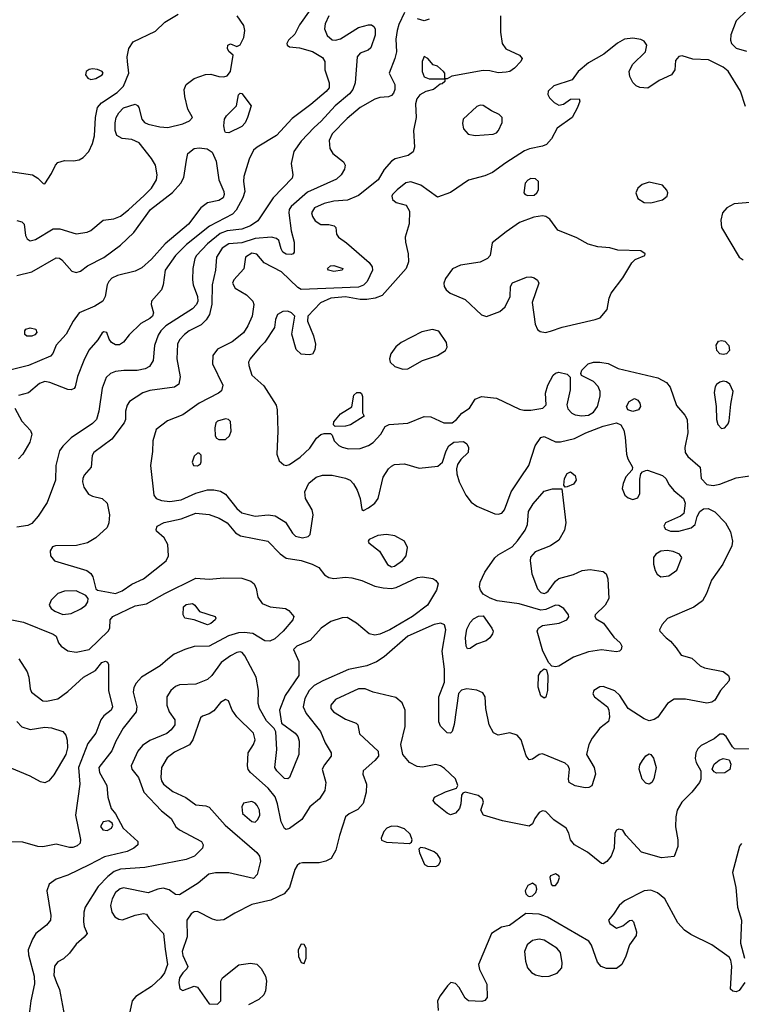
# Model space of a CAD drawing. Extents: x 1173029 to 1307123, y 522559 to 678521.
# Tile 156 of 256: x 1242252 to 1246646, y 547663 to 553660. Entities that reach past the tile are written whole.
import ezdxf

# ---------------------------------------------------------------- set-up
doc = ezdxf.new("R2010")
doc.units = 0

msp = doc.modelspace()

# ---------------------------------------------------------------- linework, layer by layer
at = {"layer": '0CON10XD'}
for points in [[(1242155, 552742.9), (1242330.8, 552715), (1242363.3, 552695), (1242395, 552662), (1242405, 552661.2), (1242445, 552722.9), (1242470, 552775), (1242485, 552790.4), (1242525, 552802.7), (1242579.4, 552800.6), (1242614.1, 552805.9), (1242639.5, 552820.5), (1242672.3, 552857.7), (1242695, 552906.7), (1242706.6, 552953.4), (1242713.1, 553065), (1242726.4, 553125), (1242750.5, 553155), (1242845, 553216.4), (1242885, 553256.2), (1242916.8, 553335), (1242908.5, 553405), (1242907.1, 553435), (1242917.1, 553485), (1242942.7, 553525), (1243079.3, 553590.7), (1243135, 553646.2), (1243216.4, 553693.6)], [(1244134, 553685), (1244111.5, 553635), (1244108.2, 553605), (1244124.5, 553565), (1244155, 553538.1), (1244175, 553535.6), (1244205, 553542.9), (1244315, 553612.9), (1244375, 553630), (1244395, 553629.2), (1244408.7, 553618.7), (1244415.6, 553605), (1244415.6, 553565.6), (1244390.3, 553489.7), (1244374.3, 553475.7), (1244325, 553457.5), (1244306.2, 553433.8), (1244294.6, 553275), (1244280.7, 553235), (1244260.7, 553209.3), (1244173.8, 553136.2), (1244088.2, 553041.8), (1244045, 553004.6), (1243965, 552921.5), (1243922, 552858), (1243905.9, 552785), (1243914.4, 552715), (1243910.6, 552695), (1243794.7, 552575.3), (1243701.9, 552435), (1243656.7, 552405), (1243605, 552383.9), (1243515, 552374.1), (1243472.1, 552357.9), (1243395.3, 552295), (1243328, 552225), (1243318, 552205), (1243305.4, 552145), (1243303.8, 552075), (1243308.9, 552045), (1243335.2, 551975), (1243336, 551945), (1243328.6, 551925), (1243305, 551898.9), (1243141.5, 551795), (1243111.1, 551765), (1243095, 551738.6), (1243072, 551675), (1243063.8, 551585), (1243042.4, 551547.6), (1243016.3, 551533.7), (1242967, 551523), (1242886.2, 551523.8), (1242835, 551517.7), (1242804.7, 551505.3), (1242778.9, 551481.1), (1242753.6, 551416.3), (1242733.6, 551275), (1242718.9, 551225), (1242695, 551201.5), (1242565, 551113.5), (1242515, 551063.3), (1242495.3, 551034.7), (1242473.1, 550945), (1242469.2, 550855), (1242420.2, 550719.8), (1242364.1, 550635.9), (1242325, 550591.1), (1242300.8, 550579.2), (1242235, 550570)], [(1244020.1, 553719.9), (1243955, 553630), (1243926.7, 553573.3), (1243888, 553535), (1243878, 553515), (1243881.2, 553505), (1243895, 553496), (1243955, 553490), (1244035, 553466.7), (1244095, 553429.5), (1244109.5, 553405), (1244110.5, 553355), (1244137.1, 553275), (1244136.2, 553245), (1244117.9, 553222.1), (1244025, 553143.1), (1243911.3, 553058.7), (1243815, 552954.4), (1243698, 552885), (1243675.7, 552865), (1243649.5, 552810.5), (1243616.9, 552705), (1243614.4, 552675), (1243622.3, 552615), (1243611.1, 552575), (1243569.4, 552500.6), (1243548.2, 552475), (1243407.7, 552402.3), (1243268.7, 552291.3), (1243200.3, 552225), (1243137.7, 552135), (1243126.2, 552045), (1243115.5, 552015), (1243054, 551945), (1243052.5, 551925), (1243067.1, 551875), (1243060.9, 551855), (1243045, 551840), (1242989.7, 551810.3), (1242919.5, 551740.5), (1242884.5, 551695.5), (1242859.3, 551680.7), (1242835, 551680.6), (1242811.2, 551695), (1242796.7, 551715), (1242782.5, 551755), (1242765, 551760), (1242755, 551753.3), (1242728.8, 551711.2), (1242673, 551647), (1242642.1, 551585), (1242605, 551486.7), (1242590, 551425), (1242583.3, 551415), (1242565, 551406.2), (1242545, 551408), (1242435, 551450.4), (1242405, 551456.1), (1242373.3, 551445), (1242305, 551386.9), (1242245, 551371.2)], [(1244594.5, 553705), (1244559.7, 553630.3), (1244550, 553595), (1244542.8, 553542.8), (1244545.6, 553465), (1244535.5, 553424.5), (1244501.9, 553335), (1244535.8, 553265), (1244535.8, 553235), (1244527.8, 553212.2), (1244515, 553198.2), (1244498.5, 553191.5), (1244445, 553186.2), (1244415, 553176.2), (1244325.6, 553125), (1244245, 553059.6), (1244153.8, 552965), (1244136.9, 552925), (1244139.5, 552875), (1244159.4, 552845), (1244224.6, 552794.6), (1244234.4, 552775), (1244229.8, 552750.2), (1244209.4, 552715), (1244180.7, 552689.3), (1244005, 552610.5), (1243905, 552523.1), (1243892.9, 552505), (1243890.6, 552485), (1243905.5, 552375), (1243923.8, 552305), (1243923.3, 552245), (1243917.5, 552235), (1243905, 552230), (1243875, 552231.9), (1243854.6, 552244.6), (1243844.4, 552264.4), (1243829.2, 552315), (1243815, 552326.9), (1243785, 552336.2), (1243685, 552326.9), (1243605, 552302), (1243525, 552294.7), (1243485, 552268.9), (1243449.7, 552215), (1243444.1, 552135), (1243424.2, 552045), (1243422.4, 551927.6), (1243406.9, 551865), (1243387.1, 551832.9), (1243357.4, 551802.6), (1243283.9, 551766.1), (1243255, 551743.6), (1243225, 551710.6), (1243212.5, 551685), (1243208.2, 551595), (1243228.9, 551485), (1243220, 551440), (1243195, 551422.5), (1243045, 551401.8), (1243002.8, 551387.2), (1242920, 551335), (1242907, 551313), (1242897.1, 551275), (1242896.7, 551225), (1242888.9, 551205), (1242813.3, 551105), (1242704.3, 551025), (1242694.3, 551005), (1242687.5, 550935), (1242644.6, 550885.4), (1242635.6, 550865), (1242634.4, 550845), (1242643.4, 550813.4), (1242671.3, 550771.3), (1242695, 550757.5), (1242755, 550744), (1242784, 550715), (1242798.5, 550645), (1242795.5, 550595.5), (1242785, 550567.1), (1242715, 550503.8), (1242665, 550474.5), (1242597.8, 550457.8), (1242470, 550455), (1242450.8, 550449.2), (1242436.7, 550425), (1242438.8, 550395), (1242464.6, 550364.6), (1242660, 550305), (1242685, 550286.2), (1242696.8, 550266.8), (1242715, 550193.3), (1242725.9, 550185.9), (1242792.7, 550172.7), (1242835, 550164.5), (1242875, 550180.9), (1242935, 550222.3), (1243005, 550255.5), (1243144, 550365), (1243157.1, 550395), (1243154.2, 550464.2), (1243132, 550505), (1243085.9, 550545.9), (1243082, 550555), (1243088.8, 550575), (1243132.1, 550597.9), (1243235, 550620), (1243325, 550655.4), (1243405, 550647.3), (1243465.7, 550625), (1243514.5, 550595), (1243565.9, 550535.9), (1243597.3, 550517.3), (1243763.4, 550483.4), (1243837.8, 550407.8), (1243875, 550380.5), (1243965, 550366.2), (1244033.6, 550343.6), (1244073.6, 550323.7), (1244108.9, 550278.9), (1244135, 550262.5), (1244165, 550257.5), (1244235, 550264.7), (1244275, 550260.8), (1244335, 550244.1), (1244415, 550210), (1244465, 550199.4), (1244515, 550195.9), (1244545, 550202), (1244675, 550262.5), (1244705, 550267.7), (1244766.7, 550256.7), (1244785.7, 550245), (1244800, 550225), (1244790.9, 550185), (1244735, 550093.9), (1244643.3, 550025), (1244505, 549944.7), (1244445, 549916.8), (1244415, 549910.9), (1244379.4, 549919.4), (1244303.8, 549983.8), (1244245, 550019.1), (1244215, 550017.8), (1244145.7, 549995), (1244088.2, 549955), (1244020.6, 549879.4), (1243940, 549845), (1243920, 549825), (1243951.7, 549751.7), (1243951.8, 549665), (1243868.5, 549545), (1243834.6, 549454.6), (1243845.8, 549375), (1243930, 549315), (1243944.6, 549295), (1243953.1, 549265), (1243951.2, 549185), (1243895, 549044.3), (1243884.4, 549035.6), (1243865, 549039.4), (1243818.2, 549085), (1243806.4, 549105), (1243817.1, 549215), (1243812.4, 549322.4), (1243802.1, 549342.1), (1243755, 549390), (1243711.5, 549465), (1243704.6, 549495), (1243705.9, 549575), (1243692, 549655), (1243623.1, 549785), (1243606.7, 549805), (1243595, 549810), (1243575, 549806.4), (1243535, 549785.5), (1243478.9, 549745), (1243422.2, 549665), (1243395, 549642.1), (1243325, 549612.2), (1243225, 549609.2), (1243201.3, 549598.7), (1243171.9, 549575), (1243148.1, 549535), (1243148.1, 549485), (1243161.5, 549445), (1243197.3, 549395), (1243197.3, 549365), (1243174.4, 549335), (1243147.3, 549312.7), (1243045, 549270.9), (1243000.4, 549239.6), (1242971.8, 549205), (1242930.6, 549115), (1242934.4, 549095), (1242975, 549044.4), (1243007.9, 548955), (1243115, 548842), (1243175, 548794.2), (1243203.3, 548745), (1243225, 548725.5), (1243359.2, 548655), (1243370, 548635), (1243364.4, 548615), (1243315.8, 548565), (1243265, 548544.6), (1243015, 548496.3), (1242865, 548485.8), (1242828, 548472), (1242787.7, 548442.3), (1242729, 548381), (1242650.5, 548255), (1242642.7, 548225), (1242640.6, 548165), (1242645, 548137.5), (1242663.3, 548095), (1242645, 548071.2), (1242595, 548030), (1242556, 547975), (1242519.1, 547940.9), (1242485, 547921.2), (1242464, 547895), (1242460.5, 547840.5), (1242476, 547795), (1242493.8, 547753.8), (1242537.9, 547525)], [(1245180, 553685), (1245180.4, 553585), (1245189.6, 553515), (1245212, 553482), (1245294.5, 553444.5), (1245310.8, 553425), (1245304.3, 553405), (1245265, 553364.4), (1245236.2, 553345), (1245215, 553340.6), (1245165, 553337.5), (1245115, 553349.5), (1245075, 553351.5), (1244883, 553317), (1244855, 553300), (1244840, 553300), (1244840, 553285), (1244825, 553270), (1244811.7, 553268.3), (1244772.5, 553235), (1244725, 553224), (1244687.6, 553202.4), (1244671.1, 553178.9), (1244662.6, 553147.4), (1244666.2, 553065), (1244649.6, 552985), (1244656.2, 552885), (1244647.5, 552855), (1244616.8, 552833.2), (1244537.8, 552812.2), (1244515, 552797.8), (1244472.2, 552747.8), (1244435, 552684.6), (1244315, 552589.4), (1244248.6, 552561.4), (1244165, 552555.4), (1244105, 552541.3), (1244046.9, 552515), (1244029.1, 552485), (1244035, 552461.2), (1244052, 552435), (1244085, 552413.3), (1244135, 552413.8), (1244167.5, 552405), (1244176.2, 552395), (1244181.2, 552355), (1244194, 552335), (1244241.7, 552301.7), (1244380.7, 552180.7), (1244397.9, 552155), (1244400.4, 552135), (1244367.5, 552065), (1244345.9, 552044.1), (1244315, 552032.2), (1243966.4, 552016.4), (1243945, 552028.8), (1243846.4, 552125), (1243739.7, 552179.7), (1243695, 552232.7), (1243665, 552237.9), (1243627.5, 552215), (1243616.7, 552143.3), (1243556.5, 552075), (1243547.8, 552055), (1243563.3, 552025), (1243633.6, 551985), (1243672.3, 551945), (1243676.7, 551925), (1243666.6, 551855), (1243641.8, 551795), (1243615, 551753.5), (1243545, 551698.8), (1243456.4, 551653.6), (1243427.1, 551615), (1243426.7, 551565), (1243488.1, 551435), (1243479.8, 551400.2), (1243462, 551385), (1243345, 551324.6), (1243245, 551254), (1243152.6, 551217.4), (1243082.5, 551165), (1243062, 551095), (1243060.5, 551029.5), (1243049.1, 550945), (1243069.5, 550765), (1243084, 550744), (1243115, 550731.3), (1243166.4, 550726.4), (1243234.8, 550735.2), (1243325, 550775.9), (1243395, 550797.3), (1243435, 550796.9), (1243475, 550787.9), (1243505, 550770), (1243575, 550683.8), (1243605, 550657.7), (1243685, 550637.1), (1243765, 550643.6), (1243807.6, 550637.6), (1243870.5, 550600.5), (1243912.8, 550532.8), (1243932, 550515), (1243975, 550504.4), (1244008, 550512), (1244020, 550525), (1244039.2, 550645), (1244033.3, 550675), (1243992.9, 550745), (1243987.3, 550785), (1244013, 550837), (1244056.5, 550873.5), (1244095, 550885.4), (1244155, 550886.7), (1244235, 550868.2), (1244264, 550855), (1244285, 550834), (1244306.9, 550795), (1244324.3, 550744.3), (1244335, 550677.5), (1244345, 550670), (1244375, 550686.2), (1244415, 550716), (1244435, 550743.8), (1244465.4, 550874.6), (1244497.1, 550925), (1244515, 550941.4), (1244535, 550950.6), (1244595, 550956), (1244685, 550928.1), (1244798.3, 550941.7), (1244825.6, 550965), (1244848.6, 551035), (1244864.7, 551065), (1244895, 551086.9), (1244955, 551091.4), (1244975, 551076), (1244984.3, 551055), (1244981.9, 551025), (1244938.2, 550981.8), (1244918.7, 550951.3), (1244912.3, 550925), (1244913.8, 550895), (1244927.1, 550845), (1244969.2, 550765), (1245001.7, 550721.7), (1245035, 550697.1), (1245145, 550650.4), (1245165, 550647.7), (1245187.5, 550655), (1245204.4, 550675), (1245244.4, 550785), (1245300.4, 550869.6), (1245351.5, 550945), (1245390, 551065), (1245425, 551115.6), (1245445, 551121.8), (1245515, 551089.2), (1245545, 551088.9), (1245629.6, 551110.4), (1245698.6, 551145), (1245805, 551184.6), (1245885, 551204.2), (1245912.1, 551192.1), (1245929.8, 551159.8), (1245938.5, 551118.5), (1245946.2, 551015), (1245955.4, 550985.4), (1245983.3, 550935), (1245980.7, 550919.3), (1245942.5, 550875), (1245926, 550835), (1245920, 550805), (1245936, 550765), (1245957.6, 550747.6), (1245985, 550738.1), (1246015, 550748), (1246027.8, 550775), (1246027.3, 550862.7), (1246033.3, 550895), (1246043.9, 550906.1), (1246065, 550914), (1246075, 550915.8), (1246165, 550884.4), (1246185.3, 550865.3), (1246206.5, 550826.5), (1246235, 550791.9), (1246294.3, 550745), (1246304.2, 550715), (1246295, 550652.5), (1246275, 550636.2), (1246183.8, 550595), (1246174.2, 550575), (1246185, 550558), (1246215, 550544.4), (1246265, 550544.4), (1246340, 550565), (1246364.2, 550585), (1246377.1, 550635), (1246392.5, 550665), (1246415, 550680.5), (1246445, 550682.3), (1246485, 550662.2), (1246550, 550595), (1246580.6, 550540.6), (1246592.1, 550485), (1246587.1, 550455), (1246534.2, 550345), (1246463.5, 550246.5), (1246433.8, 550165), (1246408.8, 550121.2), (1246357, 550083), (1246195.9, 550014.1), (1246163.4, 549976.6), (1246148, 549945), (1246148.8, 549935), (1246188, 549895), (1246214.5, 549874.5), (1246248.8, 549835), (1246279.3, 549789.3), (1246345, 549770.8), (1246395.7, 549725), (1246421.8, 549711.8), (1246535, 549691.2), (1246567.8, 549665), (1246574.4, 549645), (1246568.9, 549631.1), (1246520, 549575), (1246485, 549515.6), (1246467, 549503), (1246435, 549496.7), (1246305, 549521.5), (1246237.6, 549522.4), (1246195.5, 549494.5), (1246138.1, 549411.9), (1246115, 549397.8), (1246085, 549390.5), (1246055, 549402.9), (1245957.5, 549465), (1245905.6, 549545), (1245875, 549572.9), (1245805, 549599.1), (1245785, 549596.4), (1245748, 549575), (1245742, 549555), (1245752, 549535), (1245831.2, 549475), (1245840, 549455), (1245843.8, 549415)], [(1243465.5, 553314.5), (1243495, 553312.3), (1243515, 553318.8), (1243536.2, 553345), (1243552.5, 553445), (1243525, 553467.5), (1243516.7, 553485), (1243520, 553505), (1243535, 553512.5), (1243575, 553497.5), (1243593.6, 553506.4), (1243617.3, 553552.7), (1243622.1, 553595), (1243616.1, 553625), (1243576.9, 553685)], [(1246682.4, 553717.6), (1246615.5, 553654.5), (1246581.9, 553568.1), (1246579.6, 553535), (1246585.3, 553515.3), (1246615, 553487.7), (1246678, 553468)], [(1244745, 553664.3), (1244715, 553653.5), (1244675, 553665.5)], [(1246672.2, 553132.2), (1246641.4, 553225), (1246566.5, 553346.5), (1246535, 553371.8), (1246446.7, 553415), (1246350.6, 553420.6), (1246285, 553439.4), (1246265, 553435.8), (1246245, 553412.5), (1246242, 553355), (1246221.2, 553325), (1246145, 553290.9), (1246076.1, 553243.9), (1246028.3, 553248.3), (1246005, 553258), (1245985, 553278.8), (1245967.1, 553315), (1245962.5, 553345), (1245983.2, 553386.8), (1246062, 553465), (1246070.8, 553505), (1246055, 553528.8), (1246035, 553539.2), (1245985, 553548.1), (1245935, 553541.4), (1245892, 553518), (1245808.9, 553451.1), (1245715, 553396.9), (1245653.1, 553345), (1245615.5, 553294.5), (1245505, 553256.7), (1245468.8, 553225), (1245468, 553205), (1245478, 553185), (1245505.7, 553155.7), (1245535, 553140), (1245563.6, 553146.4), (1245605, 553176.2), (1245658.3, 553178.3), (1245662.5, 553165), (1245648.8, 553125), (1245616.2, 553065), (1245525, 553000), (1245490, 552935), (1245458.8, 552901.2), (1245435, 552889.5), (1245355.9, 552874.1), (1245325, 552861.8), (1245211.1, 552788.9), (1245130.7, 552729.3), (1245085, 552710), (1244985, 552682.5), (1244875, 552608.6), (1244795, 552580), (1244695, 552652), (1244632.7, 552672.7), (1244602.6, 552667.4), (1244550, 552625), (1244522.5, 552595), (1244518, 552585), (1244522, 552565), (1244545, 552548), (1244605, 552530), (1244625.6, 552495), (1244623.2, 552416.8), (1244600, 552335), (1244601.1, 552305), (1244617.3, 552235), (1244620, 552185), (1244605.5, 552144.5), (1244459.3, 551980.7), (1244416.4, 551963.7), (1244365, 551955.3), (1244325, 551956.1), (1244235, 551971.6), (1244146.1, 551963.9), (1244084.4, 551935), (1244006.2, 551855), (1244003.8, 551825), (1244040.8, 551735), (1244052.5, 551685), (1244049.7, 551650.3), (1244035, 551623.3), (1244015, 551618.8), (1243965, 551622.9), (1243935, 551652), (1243909.2, 551745), (1243928, 551855), (1243907.5, 551875), (1243884.5, 551884.5), (1243855, 551883.3), (1243822.5, 551865), (1243809.2, 551835), (1243804, 551785), (1243744.6, 551695.4), (1243715, 551665.6), (1243654.4, 551595), (1243645.6, 551575), (1243646.7, 551555), (1243665.6, 551495), (1243739.4, 551429.4), (1243813, 551313), (1243820, 551285), (1243823.6, 551153.6), (1243817.3, 551015), (1243832.8, 550972.8), (1243859.7, 550949.7), (1243875, 550945.7), (1243895, 550950.6), (1243959.2, 550995), (1244018.6, 551051.4), (1244058.8, 551111.2), (1244085, 551133.3), (1244105, 551140), (1244145, 551140), (1244155, 551130), (1244167.5, 551095), (1244195.9, 551065.9), (1244215, 551056), (1244255, 551047.1), (1244325, 551049.4), (1244375, 551067.1), (1244405, 551086), (1244450, 551135), (1244478.3, 551181.7), (1244502.5, 551195), (1244615, 551202.2), (1244714, 551244), (1244755, 551242), (1244835, 551205.6), (1244885, 551204.1), (1244911.8, 551225), (1244945, 551264.4), (1244990.8, 551295), (1245025, 551350), (1245064.2, 551365.8), (1245154.5, 551354.5), (1245295, 551288.8), (1245322.3, 551282.3), (1245365, 551282.5), (1245437.5, 551295), (1245458, 551315), (1245454.3, 551385), (1245467.5, 551435), (1245501.1, 551495), (1245515, 551507.5), (1245535, 551513.3), (1245585, 551500.8), (1245603.8, 551483.8), (1245602.9, 551405), (1245584.2, 551315), (1245590, 551290), (1245614.5, 551264.5), (1245635, 551253.3), (1245675, 551248), (1245715, 551252.5), (1245745, 551270.9), (1245770, 551305), (1245786.4, 551366.4), (1245787.3, 551395), (1245775, 551425.8), (1245746.7, 551456.7), (1245673, 551493), (1245668.8, 551505), (1245674, 551525), (1245713.8, 551565), (1245745, 551574.2), (1245785, 551575.4), (1245835, 551566.7), (1245896.3, 551536.3), (1246138.5, 551478.5), (1246190.9, 551450.9), (1246211.7, 551421.7), (1246250.9, 551310.9), (1246301.7, 551251.7), (1246316.2, 551225), (1246320.8, 551145), (1246301.5, 551055), (1246303.5, 551025), (1246320.1, 551000.1), (1246394.4, 550935), (1246402.2, 550865), (1246435, 550830), (1246473.6, 550823.6), (1246515, 550831.9), (1246615, 550870), (1246725, 550887.1)], [(1244840, 553300), (1244840, 553335), (1244832.5, 553345), (1244795, 553376.7), (1244770, 553385), (1244736.7, 553425), (1244713.8, 553436.2), (1244702, 553405), (1244702, 553345), (1244715, 553312.5), (1244745, 553300), (1244835, 553300), (1244840, 553300)], [(1242235, 552438), (1242265, 552430), (1242280, 552415), (1242288, 552345), (1242298, 552325), (1242315, 552314.3), (1242348.3, 552321.7), (1242455, 552385.7), (1242496.4, 552386.4), (1242595, 552355.6), (1242663.6, 552366.4), (1242685, 552377.1), (1242760.9, 552439.1), (1242825, 552447.1), (1242865, 552464.4), (1242915, 552502.2), (1243009.7, 552590.3), (1243055, 552633.6), (1243084.6, 552685), (1243090, 552715), (1243079.2, 552775), (1243054.7, 552814.7), (1242979.5, 552909.5), (1242935, 552930), (1242875, 552936.4), (1242844.5, 552955), (1242832.4, 552985), (1242832.7, 553032.7), (1242839.6, 553065), (1242855, 553092.9), (1242885, 553124.3), (1242955, 553145.7), (1242968.7, 553138.7), (1242977.5, 553125), (1242995.6, 553055), (1243012.9, 553035), (1243033.4, 553023.4), (1243105, 553007.1), (1243155, 553004.6), (1243244.6, 553025.4), (1243286, 553045), (1243304, 553065), (1243275.5, 553115.5), (1243257.3, 553192.7), (1243254.2, 553235), (1243266, 553265), (1243315, 553302.9), (1243382.4, 553327.6), (1243415, 553329.6), (1243465.5, 553314.5)], [(1242685, 553295.7), (1242715, 553301.9), (1242755, 553323.8), (1242760, 553335), (1242753.8, 553345), (1242725, 553357.8), (1242695, 553361.5), (1242675, 553357.3), (1242657.1, 553345), (1242651.9, 553325), (1242666, 553305), (1242685, 553295.7)], [(1243525, 552972), (1243505, 552973.3), (1243501.2, 552981.2), (1243494.5, 553014.5), (1243498.8, 553055), (1243511.5, 553075), (1243572.5, 553135), (1243585, 553202.5), (1243595, 553213.8), (1243605, 553211.2), (1243661.2, 553135), (1243640, 553065), (1243625, 553032.2), (1243605, 553010.9), (1243525, 552972)], [(1245025, 552955.5), (1245135, 552963.3), (1245155, 552971.4), (1245167.5, 552985), (1245190, 553035), (1245190.4, 553065), (1245172.3, 553082.2), (1245124.4, 553104.4), (1245075, 553138.2), (1245055, 553140.5), (1245035, 553131.5), (1244951.4, 553055), (1244947.3, 553027.3), (1244954.2, 552995), (1244983.6, 552963.6), (1245025, 552955.5)], [(1242235, 552102), (1242325, 552125.5), (1242475, 552210.9), (1242495, 552207.5), (1242508, 552198), (1242568.8, 552128.8), (1242595, 552120.9), (1242621.5, 552128.5), (1242665, 552161.1), (1242765, 552212.9), (1242865, 552287.9), (1242947.1, 552365), (1243048, 552505), (1243181.5, 552608.5), (1243232.2, 552665), (1243251.1, 552698.9), (1243267.1, 552805), (1243275, 552846.2), (1243315, 552875.5), (1243345, 552880), (1243394.4, 552874.4), (1243424.4, 552854.4), (1243449.1, 552799.1), (1243464.1, 552684.1), (1243494.5, 552615), (1243497.3, 552595), (1243490.6, 552575), (1243465, 552558.5), (1243395.9, 552544.1), (1243354.7, 552515.3), (1243279.2, 552415), (1243138.5, 552295), (1243055, 552201.8), (1242995, 552149.6), (1242955, 552127.8), (1242846.9, 552103.1), (1242813.5, 552086.5), (1242794.1, 552065.9), (1242784.5, 552045), (1242772.7, 551975), (1242757.8, 551945), (1242710, 551915), (1242615, 551875.7), (1242577.3, 551825), (1242534.8, 551745.2), (1242475, 551677.5), (1242453, 551627), (1242439.2, 551610.8), (1242305, 551554.7), (1242135, 551510.6)], [(1245345, 552590), (1245385, 552592.5), (1245400, 552605), (1245410, 552625), (1245410, 552675), (1245391.7, 552691.7), (1245365, 552692.5), (1245345, 552682.5), (1245330, 552665), (1245322.5, 552605), (1245330, 552595), (1245345, 552590)], [(1246095, 552544.5), (1246166.2, 552563.8), (1246194, 552585), (1246197.5, 552605), (1246191.7, 552621.7), (1246165, 552652), (1246085, 552670), (1246042.6, 552657.4), (1246016, 552635), (1246002.9, 552605), (1246015, 552571.2), (1246055, 552547.8), (1246095, 552544.5)], [(1246795, 552554.6), (1246602, 552538), (1246558.1, 552515), (1246530.6, 552485), (1246520.7, 552439.3), (1246525.5, 552395), (1246633.6, 552213.6), (1246657.3, 552197.3)], [(1245454.2, 551755.8), (1245485, 551762.5), (1245555, 551788.2), (1245756.6, 551833.4), (1245786.7, 551845), (1245830, 551895), (1245841.2, 551965), (1245853.8, 551995), (1245925, 552088.8), (1245979.7, 552180.3), (1246000.3, 552199.7), (1246057.5, 552225), (1246060, 552235), (1246033.6, 552253.6), (1245895, 552257.5), (1245845, 552270), (1245772.7, 552277.3), (1245713.1, 552293.1), (1245645, 552332.2), (1245527.9, 552377.9), (1245479.4, 552445), (1245455, 552460.9), (1245435, 552465.4), (1245383.1, 552456.9), (1245294.4, 552425.6), (1245215, 552368), (1245129.3, 552300.7), (1245116, 552225), (1245101.2, 552205), (1245055, 552183.3), (1244935.5, 552164.5), (1244887.9, 552142.1), (1244844.4, 552085), (1244834.4, 552055), (1244836.9, 552035), (1244848.6, 552015), (1244874, 551994), (1244965, 551955.6), (1245063, 551863), (1245095, 551853.1), (1245175, 551883.1), (1245207.6, 551912.4), (1245239.2, 551975), (1245240, 552035), (1245252.1, 552057.9), (1245338.3, 552091.7), (1245364.1, 552094.1), (1245385, 552088), (1245404.2, 552074.2), (1245413.8, 552055), (1245372.4, 551937.6), (1245390.8, 551805), (1245404.4, 551774.4), (1245420.9, 551760.9), (1245454.2, 551755.8)], [(1244165, 552126.9), (1244133.3, 552135), (1244126.2, 552145), (1244145, 552160.8), (1244165, 552162.9), (1244220, 552145), (1244215, 552134.3), (1244165, 552126.9)], [(1242325, 551732), (1242295, 551733.3), (1242283.6, 551743.6), (1242283.3, 551765), (1242290, 551775), (1242315, 551784), (1242350, 551775), (1242356.7, 551755), (1242345, 551741.2), (1242325, 551732)], [(1244585, 551531.9), (1244615, 551533.3), (1244705, 551584.3), (1244795, 551615.8), (1244844.3, 551645.7), (1244854, 551665), (1244850.8, 551695), (1244804.1, 551764.1), (1244765, 551774.2), (1244700.7, 551759.3), (1244574, 551695), (1244541.4, 551668.6), (1244511.4, 551625), (1244504.4, 551595), (1244507.8, 551575), (1244537.2, 551547.2), (1244585, 551531.9)], [(1246535, 551620.6), (1246515.6, 551625.6), (1246497.1, 551645), (1246492.4, 551677.6), (1246507.9, 551702.1), (1246525, 551707.1), (1246545, 551701.4), (1246570.6, 551675), (1246572.9, 551645), (1246555, 551624.3), (1246535, 551620.6)], [(1246525, 551170), (1246545, 551174), (1246565, 551198.8), (1246572, 551218), (1246581.2, 551318.8), (1246596.5, 551395), (1246575, 551440), (1246555, 551455.6), (1246535, 551457.8), (1246515, 551452.9), (1246495, 551438), (1246486.5, 551423.5), (1246481.3, 551388.7), (1246492.3, 551305), (1246494.4, 551225), (1246502.9, 551195), (1246525, 551170)], [(1244172.5, 551182.5), (1244163, 551193), (1244165, 551210), (1244205, 551258.8), (1244275, 551302.5), (1244286.4, 551373.6), (1244305, 551388.8), (1244325, 551390), (1244333.6, 551383.6), (1244338.8, 551365), (1244340, 551265), (1244350, 551245), (1244266.8, 551193.2), (1244235, 551184), (1244172.5, 551182.5)], [(1245985, 551274.4), (1245954.2, 551284.2), (1245946.2, 551305), (1245963.8, 551335), (1245995, 551353.8), (1246015, 551343.3), (1246028, 551325), (1246032, 551305), (1246020, 551285), (1245985, 551274.4)], [(1242221.9, 551295), (1242265.6, 551215), (1242317.3, 551157.3), (1242326.5, 551135), (1242312.9, 551087.1), (1242270.8, 551015), (1242245.2, 550984.8)], [(1243465, 551102.5), (1243505, 551103.8), (1243530, 551125), (1243538.8, 551155), (1243535, 551212.5), (1243522.5, 551225), (1243505, 551228.6), (1243456.7, 551215), (1243446.7, 551205), (1243440, 551175), (1243442.5, 551125), (1243450.7, 551110.7), (1243465, 551102.5)], [(1243335, 550942), (1243353.3, 550955), (1243357, 550967), (1243357.5, 551007.5), (1243345, 551020), (1243335, 551020), (1243315, 551002.5), (1243301.2, 550965), (1243310, 550945), (1243335, 550942)], [(1245573.9, 550813.9), (1245566.2, 550825), (1245569.5, 550865), (1245585, 550896), (1245605.6, 550905.6), (1245635, 550884.2), (1245640, 550855), (1245625, 550831.5), (1245585, 550814.3), (1245573.9, 550813.9)], [(1245515, 549718.5), (1245492.9, 549722.9), (1245472.9, 549742.9), (1245436.5, 549815), (1245403.5, 549935), (1245411.4, 549955), (1245435, 549970.5), (1245536, 549984), (1245584, 550005), (1245595.8, 550024.2), (1245594, 550035), (1245565, 550074), (1245535, 550092.5), (1245515, 550094.3), (1245455, 550067.8), (1245425, 550064.5), (1245293.1, 550103.1), (1245160.1, 550120.1), (1245116.5, 550136.5), (1245075, 550161.8), (1245057.1, 550185), (1245051.5, 550205), (1245056.1, 550235), (1245083.9, 550295), (1245145, 550383.3), (1245165, 550401.5), (1245250.2, 550449.8), (1245283.8, 550486.2), (1245328.9, 550551.1), (1245344.7, 550585), (1245350.7, 550665), (1245378.5, 550711.5), (1245445, 550788.5), (1245497.2, 550802.8), (1245553.3, 550803.3), (1245577.7, 550595), (1245569.8, 550550.2), (1245535, 550489.6), (1245484.5, 550455), (1245391.2, 550418.8), (1245362.6, 550387.4), (1245360.3, 550365), (1245371.3, 550285), (1245405, 550194.2), (1245425, 550170.6), (1245445, 550165.6), (1245455, 550169.4), (1245469.6, 550180.4), (1245515, 550241.1), (1245535, 550256.5), (1245625, 550281.9), (1245676.7, 550305), (1245725, 550311.2), (1245805, 550299.5), (1245822.2, 550285), (1245833.8, 550255), (1245838.6, 550135), (1245816, 550095), (1245756.7, 550035), (1245753.8, 550025), (1245761.7, 550011.7), (1245807.5, 549985), (1245868.9, 549898.9), (1245907.5, 549865), (1245917.5, 549845), (1245914, 549825), (1245903.3, 549815), (1245885, 549810.5), (1245795, 549822.3), (1245715, 549809.1), (1245625, 549778.2), (1245535, 549722.5), (1245515, 549718.5)], [(1244515, 550328.5), (1244535, 550332.7), (1244583.6, 550366.4), (1244604.4, 550395), (1244613.1, 550445), (1244594.3, 550485), (1244536.2, 550516.2), (1244485, 550525.3), (1244432.2, 550517.8), (1244380, 550495), (1244373.8, 550485), (1244378.8, 550475), (1244443.6, 550423.6), (1244491.9, 550341.9), (1244515, 550328.5)], [(1246155, 550266.7), (1246205, 550273.6), (1246252.6, 550307.4), (1246284.2, 550385), (1246268.8, 550405), (1246231.7, 550421.7), (1246195, 550428.2), (1246155, 550423.5), (1246124.7, 550405.3), (1246111.9, 550385), (1246111.1, 550345), (1246121.5, 550305), (1246132.6, 550282.6), (1246155, 550266.7)], [(1242135, 550019.6), (1242275, 549990), (1242455, 549918.6), (1242473.8, 549905), (1242488.8, 549865), (1242503.8, 549845), (1242545.5, 549815.5), (1242595, 549807.3), (1242675.6, 549824.4), (1242791.1, 549935), (1242800, 549955), (1242803.1, 550005), (1242818.6, 550025), (1242955, 550090.3), (1243025, 550102.9), (1243134.8, 550165.2), (1243325, 550258.9), (1243405, 550252.9), (1243495, 550261.1), (1243605, 550258.1), (1243659.8, 550239.8), (1243680, 550225), (1243692.5, 550195), (1243702.4, 550142.4), (1243728.9, 550105), (1243776.2, 550085), (1243871.2, 550075), (1243891.4, 550061.4), (1243921.4, 550025), (1243915.7, 550005), (1243856.2, 549935), (1243805, 549889.7), (1243775, 549874.6), (1243745, 549877.1), (1243670.8, 549920.8), (1243618.4, 549928.4), (1243585, 549926.3), (1243523.4, 549906.6), (1243405, 549844.1), (1243315, 549843.2), (1243258, 549825), (1243193.1, 549795), (1243154.4, 549765), (1243108.1, 549725), (1242994.2, 549655), (1242961.2, 549618.8), (1242947.6, 549592.4), (1242942.7, 549565), (1242965.4, 549475), (1242960.4, 549445), (1242882.7, 549345), (1242836.9, 549265), (1242812.4, 549207.6), (1242733.2, 549105), (1242737.7, 549075), (1242781.9, 548995), (1242788, 548925), (1242810, 548855), (1242835, 548822.5), (1242882.9, 548735), (1242972, 548655), (1242971.2, 548635), (1242947.5, 548615), (1242906.1, 548593.9), (1242767.8, 548562.2), (1242675, 548512.9), (1242545, 548449.5), (1242474, 548425), (1242430.6, 548395), (1242417.3, 548355), (1242441.6, 548205), (1242439.7, 548175), (1242415.2, 548144.8), (1242351.2, 548095), (1242329.5, 548060.5), (1242304, 547995), (1242305.6, 547965), (1242341, 547835), (1242342.8, 547787.2), (1242320, 547685), (1242303.2, 547555)], [(1242515, 550037.8), (1242565, 550043.5), (1242625, 550072.2), (1242655.7, 550095), (1242667.5, 550115), (1242668.8, 550135), (1242654.1, 550154.1), (1242595, 550180.8), (1242525, 550179.4), (1242484, 550165), (1242443.1, 550125), (1242432.5, 550095), (1242444.2, 550075), (1242465, 550057.1), (1242515, 550037.8)], [(1243395, 549974.4), (1243315, 550005.8), (1243257.5, 550015), (1243246.4, 550036.4), (1243248.8, 550085), (1243265, 550097.5), (1243305, 550104.2), (1243319.2, 550095), (1243346.2, 550055), (1243442.5, 550025), (1243447.1, 550015), (1243442.9, 550005), (1243415, 549981.9), (1243395, 549974.4)], [(1244979.3, 549829.3), (1244970, 549845), (1244965.6, 549895), (1244975, 549948), (1244995, 549988), (1245015, 550011.4), (1245045, 550028.1), (1245075, 550028.6), (1245127.5, 549955), (1245134.4, 549935), (1245131.1, 549918.9), (1245114.3, 549895), (1245092.4, 549877.6), (1245033.6, 549856.4), (1244995, 549830), (1244979.3, 549829.3)], [(1245843.8, 549415), (1245836.7, 549385), (1245784.4, 549345), (1245736.9, 549285), (1245716.7, 549245), (1245704.2, 549185), (1245750, 549105), (1245757.5, 549065), (1245735.8, 548994.2), (1245717.3, 548982.7), (1245695, 548980.8), (1245634.5, 548994.5), (1245598, 549015), (1245594.2, 549035), (1245600, 549095), (1245591.4, 549115), (1245572.5, 549132.5), (1245435, 549188.6), (1245414.4, 549185.6), (1245375, 549156), (1245355, 549152), (1245335, 549176.7), (1245304.5, 549275), (1245281.9, 549301.9), (1245237.3, 549317.3), (1245165, 549303.1), (1245136.2, 549316.2), (1245111.1, 549365), (1245090, 549465), (1245086.7, 549535), (1245071.3, 549561.3), (1245035, 549577.5), (1244975, 549584.5), (1244943.1, 549576.9), (1244924.5, 549555.5), (1244897.2, 549367.2), (1244885, 549324), (1244875, 549314), (1244855, 549316.2), (1244815, 549356.7), (1244804.5, 549384.5), (1244804.4, 549535), (1244839.4, 549625), (1244838.5, 549705), (1244823.5, 549815), (1244847.5, 549945), (1244838, 549975), (1244815.6, 549985.6), (1244775, 549977.1), (1244615, 549905.9), (1244470.3, 549779.7), (1244425, 549748.8), (1244365, 549725.4), (1244255, 549703.3), (1244097.2, 549632.8), (1244045, 549604.7), (1244015.3, 549575), (1243988.7, 549525), (1243978.5, 549475), (1243995.4, 549435), (1244083.9, 549323.9), (1244112.2, 549255), (1244147.8, 549195), (1244149.4, 549175), (1244107.3, 549122.7), (1244094.5, 549095), (1244116.9, 549015), (1244110.8, 548965), (1244077.5, 548915), (1244018.1, 548865), (1243970.8, 548789.2), (1243895, 548734.2), (1243875, 548728.8), (1243864.3, 548734.3), (1243843.8, 548773.8), (1243822.5, 548885), (1243806.6, 548926.6), (1243765, 548980), (1243657.1, 549075), (1243643.9, 549093.9), (1243638.9, 549115), (1243643.3, 549195), (1243675.5, 549245), (1243685.4, 549274.6), (1243675, 549315.6), (1243573.6, 549413.6), (1243545.3, 549455), (1243522.5, 549512.5), (1243505, 549520), (1243475, 549500.8), (1243435, 549450.9), (1243405, 549432.1), (1243365, 549418.6), (1243352.6, 549407.4), (1243306.6, 549273.4), (1243286.6, 549243.4), (1243195, 549199.2), (1243149.5, 549165), (1243115.4, 549105), (1243112.1, 549045), (1243115.4, 549025), (1243127.9, 549005), (1243185, 548959.5), (1243262.7, 548922.7), (1243325, 548878.1), (1243385, 548871.9), (1243405, 548862.9), (1243503.9, 548753.9), (1243695, 548587.8), (1243712.5, 548565), (1243717.9, 548535), (1243697, 548453), (1243675, 548428.8), (1243525, 548464.4), (1243445, 548464.5), (1243404.2, 548455), (1243338.4, 548401.6), (1243225, 548329.4), (1243201.3, 548331.3), (1243161.3, 548361.3), (1243125, 548371.4), (1243092.5, 548365), (1243035, 548341.2), (1242885, 548372.7), (1242863.2, 548366.8), (1242835.5, 548345), (1242814.1, 548305), (1242804, 548265), (1242813.8, 548225), (1242832.2, 548195), (1242855, 548181.8), (1242878.5, 548178.5), (1242955, 548205.7), (1243006.4, 548216.4), (1243025, 548212.5), (1243040, 548185), (1243128.5, 548095), (1243138.7, 547998.7), (1243152.4, 547905), (1243134, 547855), (1243112.1, 547825), (1243055, 547771.2), (1242958.5, 547711.5), (1242937.5, 547685), (1242887.3, 547455)], [(1242247.4, 549767.4), (1242297.7, 549687.7), (1242307.9, 549655), (1242315.6, 549585), (1242324.4, 549565), (1242392.4, 549512.4), (1242415, 549509.2), (1242485, 549524.2), (1242545, 549569.2), (1242640.8, 549655), (1242712.9, 549697.1), (1242751.4, 549745), (1242775, 549752.5), (1242786.6, 549746.6), (1242792.9, 549732.9), (1242793.1, 549575), (1242817.3, 549475), (1242808.5, 549455), (1242765, 549421.1), (1242745.8, 549395), (1242714.8, 549315.2), (1242667.4, 549252.6), (1242609.5, 549105), (1242618.7, 549005), (1242591.2, 548815), (1242623.2, 548666.8), (1242619.4, 548645), (1242601.9, 548628.1), (1242575, 548618.8), (1242555, 548618.2), (1242475, 548637.8), (1242392.1, 548622.1), (1242363.4, 548623.4), (1242271.5, 548651.5), (1242195, 548651.9)], [(1245445, 549527.5), (1245425, 549542.5), (1245408.5, 549595), (1245411.5, 549665), (1245425, 549690.8), (1245445, 549706), (1245459.7, 549699.7), (1245466.9, 549666.9), (1245466.1, 549575), (1245455, 549534), (1245445, 549527.5)], [(1246755, 549217.8), (1246605, 549220), (1246591.7, 549231.7), (1246554.2, 549294.2), (1246535, 549308), (1246515, 549308.8), (1246479.7, 549280.3), (1246400.9, 549239.1), (1246380.9, 549219.1), (1246369.2, 549195), (1246365, 549160), (1246371.2, 549135), (1246400, 549085), (1246398.8, 549035), (1246392, 549015), (1246345, 548956.2), (1246283.8, 548895), (1246256.2, 548845), (1246246.2, 548805), (1246244.2, 548745), (1246259.2, 548665), (1246260, 548625), (1246236.4, 548563.6), (1246160, 548555), (1246038.8, 548588.8), (1245942.7, 548692.7), (1245923.9, 548723.9), (1245900.7, 548730.7), (1245885, 548723.3), (1245876, 548705), (1245871.4, 548615), (1245854, 548565), (1245827.9, 548532.1), (1245805, 548518.8), (1245795, 548520), (1245708.8, 548588.8), (1245629.2, 548635), (1245605.8, 548665), (1245596, 548705), (1245580, 548735), (1245505, 548786.2), (1245455, 548838.1), (1245435, 548841.9), (1245415, 548831.4), (1245388, 548795), (1245375, 548762.5), (1245355, 548748.8), (1245191.2, 548781.2), (1245075.7, 548815.7), (1245060, 548845), (1245076.1, 548893.9), (1245070, 548915), (1245044.4, 548934.4), (1244964, 548956), (1244950, 548950), (1244942.5, 548937.5), (1244938.1, 548885), (1244929.2, 548855), (1244905, 548827.1), (1244875, 548818.1), (1244855, 548827.1), (1244784, 548885), (1244768.8, 548905), (1244776.7, 548925), (1244845, 548957.3), (1244911.2, 548978.8), (1244918.8, 548995), (1244906.3, 549036.3), (1244838.9, 549098.9), (1244815, 549115.5), (1244785, 549123.8), (1244705, 549108.1), (1244671.7, 549111.7), (1244625, 549135.8), (1244585.5, 549185.5), (1244573.1, 549245), (1244599.4, 549355), (1244600, 549455), (1244580.3, 549500.3), (1244542.5, 549532.5), (1244405, 549563.8), (1244355, 549584), (1244315.3, 549585.3), (1244175, 549519.4), (1244146.9, 549485), (1244146.7, 549465), (1244161.9, 549445), (1244235, 549399.6), (1244300, 549375), (1244311.2, 549365), (1244321.2, 549311.2), (1244434.3, 549205), (1244437.1, 549175), (1244415, 549148.1), (1244344, 549085), (1244342, 549065), (1244363.8, 549005), (1244362.5, 548955), (1244344.3, 548885.7), (1244310, 548850), (1244257.2, 548822.8), (1244235.8, 548805), (1244198.4, 548691.6), (1244177.8, 548602.2), (1244148.8, 548551.2), (1244115.5, 548534.5), (1244075, 548524.4), (1243975, 548525.7), (1243955, 548520.8), (1243940.7, 548509.3), (1243926.9, 548485), (1243895.8, 548374.2), (1243862.2, 548335), (1243781.9, 548298.1), (1243665, 548270.7), (1243561.5, 548218.5), (1243495, 548177.5), (1243455, 548174), (1243425, 548181.4), (1243335, 548228.8), (1243315, 548226.9), (1243296.8, 548213.2)], [(1242235.4, 549385), (1242265, 549354), (1242315, 549337.1), (1242405, 549350.3), (1242445, 549347.7), (1242515.5, 549325.5), (1242532.6, 549302.6), (1242542, 549272), (1242542.9, 549225), (1242533.3, 549185), (1242460.1, 549059.9), (1242430, 549025), (1242405, 549013.1), (1242378.1, 549018.1), (1242315, 549053.6), (1242166.6, 549116.6)], [(1246085, 549004.4), (1246065, 549010), (1246043.1, 549035), (1246023.3, 549095), (1246028.9, 549121.1), (1246045, 549148), (1246065, 549176), (1246085, 549188.8), (1246095.7, 549185.7), (1246111.9, 549161.9), (1246127.5, 549105), (1246113.7, 549036.3), (1246100, 549015), (1246085, 549004.4)], [(1246495, 549071.9), (1246479.7, 549079.7), (1246468, 549095), (1246480, 549125), (1246510.3, 549149.7), (1246535, 549160), (1246572, 549152), (1246582.9, 549125), (1246576.8, 549093.2), (1246545, 549072.9), (1246495, 549071.9)], [(1243685, 548773.5), (1243701.2, 548788.8), (1243714, 548815), (1243711.3, 548845), (1243697.9, 548875), (1243685, 548888.9), (1243665, 548897.8), (1243615, 548888.8), (1243604.3, 548865.7), (1243608.1, 548825), (1243665, 548776.5), (1243685, 548773.5)], [(1242785, 548722.7), (1242810.8, 548735), (1242820, 548755), (1242815.8, 548765.8), (1242795, 548781.2), (1242761.2, 548775), (1242743.7, 548746.3), (1242758, 548725), (1242785, 548722.7)], [(1244625, 548642.5), (1244638.3, 548651.7), (1244642.5, 548665), (1244628.8, 548698.8), (1244595, 548732), (1244555.4, 548745.4), (1244515, 548747.3), (1244488, 548735), (1244468.8, 548715), (1244452.5, 548675), (1244455, 548662.5), (1244485, 548650), (1244625, 548642.5)], [(1246646.4, 548643.6), (1246634.6, 548625.4), (1246591.9, 548465), (1246612.9, 548375), (1246622.5, 548255), (1246646.2, 548175), (1246640, 548035), (1246664.3, 547945)], [(1244785, 548502.5), (1244805, 548512.5), (1244813.8, 548535), (1244811.7, 548551.7), (1244796.2, 548575), (1244775, 548591.2), (1244720, 548615), (1244692.5, 548617.5), (1244682.5, 548607.5), (1244686.7, 548585), (1244716.7, 548515), (1244735, 548503.8), (1244785, 548502.5)], [(1245515, 548387.5), (1245528.8, 548405), (1245538, 548435), (1245535, 548446.2), (1245515, 548456.9), (1245485, 548446.2), (1245480, 548435), (1245487.5, 548395), (1245495, 548387.5), (1245515, 548387.5)], [(1246668, 547795), (1246633.6, 547746.4), (1246615, 547740), (1246595, 547742.5), (1246580, 547755), (1246587.5, 547895), (1246581.2, 547931.2), (1246571.2, 547951.2), (1246466, 548026), (1246338.6, 548088.6), (1246299.2, 548115), (1246259.6, 548159.6), (1246180.6, 548305), (1246135, 548341.9), (1246095, 548357.8), (1246055, 548354.4), (1245935, 548294.3), (1245901.4, 548265), (1245868, 548212), (1245836.2, 548175), (1245846.2, 548155), (1245885, 548126.2), (1245925, 548141.2), (1245965, 548173.3), (1245980, 548175), (1245990, 548165), (1246007.5, 548105), (1246005, 548082.5), (1245964.4, 548025.6), (1245942.8, 547957.2), (1245917.8, 547905), (1245885, 547880.4), (1245825, 547882.2), (1245792.8, 547892.8), (1245770.1, 547920.1), (1245734, 548024), (1245717.5, 548047.5), (1245465, 548193.1), (1245415, 548212.5), (1245334.1, 548215.9), (1245235, 548142.5), (1245185, 548132), (1245123.8, 548095), (1245046, 547905), (1245052, 547875), (1245096, 547785), (1245098.8, 547705), (1245084.1, 547685.9), (1245065, 547680), (1244985, 547683.8), (1244965, 547700), (1244928, 547765), (1244905, 547790), (1244877.5, 547795), (1244856.9, 547775), (1244812, 547715), (1244796.1, 547683.9), (1244800, 547625)], [(1245355, 548320), (1245375, 548324), (1245395.7, 548344.3), (1245401.2, 548365), (1245396.7, 548385), (1245375, 548400), (1245345, 548387.5), (1245330.6, 548355), (1245334.2, 548335), (1245345, 548324), (1245355, 548320)], [(1243296.8, 548213.2), (1243270, 548175), (1243271.4, 548075), (1243241.8, 547985), (1243245, 547961.2), (1243275.8, 547894.2), (1243270.3, 547879.7), (1243245, 547855.7), (1243225.5, 547825), (1243220.9, 547795), (1243227.5, 547757.5), (1243245, 547748), (1243315, 547773.3), (1243335, 547766.7), (1243405, 547666.7), (1243457, 547663), (1243477.5, 547685), (1243476.2, 547805), (1243486.2, 547825), (1243587.2, 547902.8), (1243656.4, 547913.6), (1243695, 547907.3), (1243721.9, 547881.9), (1243747.7, 547835), (1243753.8, 547805), (1243749.5, 547745), (1243738.5, 547721.5), (1243708.1, 547691.9), (1243645, 547660.6)], [(1245435, 547832.7), (1245475, 547834.4), (1245525, 547852.5), (1245552.5, 547885), (1245555.6, 547915), (1245545, 547978), (1245523.1, 548005), (1245445, 548053.1), (1245415, 548059.1), (1245375, 548052.5), (1245341.8, 548025), (1245326.2, 547985), (1245331.5, 547925), (1245344.2, 547885.8), (1245367.6, 547857.6), (1245393.1, 547843.1), (1245435, 547832.7)], [(1243985, 547912.5), (1243996.2, 547945), (1243996.2, 548005), (1243985, 548026.7), (1243965, 548028.8), (1243948.6, 547995), (1243950, 547955), (1243965, 547917.5), (1243985, 547912.5)]]:
    msp.add_lwpolyline(points, dxfattribs=at)

doc.saveas('drawing.dxf')
